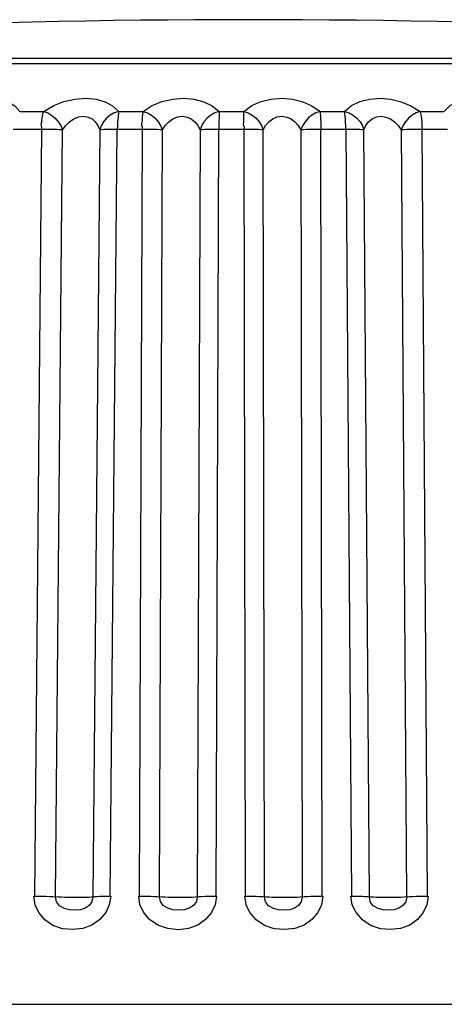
# Model space of a CAD drawing. Extents: x -4139 to -1089, y -1564 to 1941.
# Tile 157 of 160: x -2786.76 to -2783.29, y 1933.41 to 1941.46. Entities that reach past the tile are written whole.
import ezdxf

# ---------------------------------------------------------------- set-up
doc = ezdxf.new("R2010")
doc.units = 0
doc.header["$LTSCALE"] = 23.1
doc.layers.add('03_IOCASE_4_1_AM_0', color=7, linetype='CONTINUOUS')
doc.layers.add('XUAN_NIU_3_1_AM_0', color=7, linetype='CONTINUOUS')

msp = doc.modelspace()

# ---------------------------------------------------------------- linework, layer by layer
at = {"layer": '03_IOCASE_4_1_AM_0', "color": 7}
msp.add_line((-2852.0883, 1933.4079), (-2765.6911, 1933.4079), dxfattribs=at)
at = {"layer": 'XUAN_NIU_3_1_AM_0', "color": 2}
for p, q in [((-2777.682, 1941.1022), (-2792.1004, 1941.1022)), ((-2784.6383, 1941.1475), (-2787.3652, 1941.1476)), ((-2784.3254, 1941.1475), (-2784.6383, 1941.1475)), ((-2783.3103, 1941.1475), (-2784.3254, 1941.1475)), ((-2786.7625, 1940.7135), (-2786.5659, 1940.7135)), ((-2785.9519, 1940.7135), (-2785.7516, 1940.7135)), ((-2785.1296, 1940.7135), (-2784.9279, 1940.7135)), ((-2784.3048, 1940.7135), (-2784.1038, 1940.7135)), ((-2783.4864, 1940.7135), (-2783.2883, 1940.7135)), ((-2785.132, 1940.625), (-2785.1324, 1940.5671)), ((-2786.5784, 1940.5671), (-2786.8149, 1940.567)), ((-2786.5845, 1940.5671), (-2786.6418, 1934.2928)), ((-2786.4683, 1934.2883), (-2786.4112, 1940.5625)), ((-2786.1076, 1940.5625), (-2786.1647, 1934.2883)), ((-2786.0214, 1934.2928), (-2785.9644, 1940.5671)), ((-2785.7547, 1940.5671), (-2785.996, 1940.567)), ((-2785.761, 1940.5671), (-2785.7841, 1934.2928)), ((-2785.6175, 1934.2883), (-2785.5946, 1940.5625)), ((-2785.2871, 1940.5625), (-2785.31, 1934.2883)), ((-2784.9216, 1940.5671), (-2785.165, 1940.567)), ((-2785.1556, 1934.2928), (-2785.1328, 1940.5671)), ((-2784.9279, 1940.5671), (-2784.9166, 1934.2928)), ((-2784.7588, 1934.2883), (-2784.7703, 1940.5625)), ((-2784.4622, 1940.5625), (-2784.4507, 1934.2883)), ((-2784.0881, 1940.5671), (-2784.331, 1940.567)), ((-2784.2869, 1934.2928), (-2784.2985, 1940.5671)), ((-2784.0944, 1940.5671), (-2784.0487, 1934.2928)), ((-2783.9015, 1934.2883), (-2783.9473, 1940.5625)), ((-2783.642, 1940.5625), (-2783.5963, 1934.2883)), ((-2783.2635, 1940.5671), (-2783.5031, 1940.567)), ((-2783.4248, 1934.2928), (-2783.4708, 1940.5671))]:
    msp.add_line(p, q, dxfattribs=at)
for points in [[(-2781.5559, 1941.1475), (-2782.2677, 1941.1475), (-2782.6312, 1941.1475), (-2782.9729, 1941.1475), (-2783.3103, 1941.1475)], [(-2787.3618, 1940.7135), (-2787.2738, 1940.7617), (-2787.1856, 1940.7956), (-2787.0943, 1940.8151), (-2787.0064, 1940.8208), (-2786.9265, 1940.8135), (-2786.857, 1940.7931), (-2786.8031, 1940.7598), (-2786.7625, 1940.7135)], [(-2786.5659, 1940.7135), (-2786.4845, 1940.7617), (-2786.4003, 1940.7956), (-2786.3103, 1940.8151), (-2786.2213, 1940.8208), (-2786.1381, 1940.8135), (-2786.0632, 1940.7931), (-2786.0019, 1940.7598), (-2785.9519, 1940.7135)], [(-2785.7516, 1940.7135), (-2785.6778, 1940.7617), (-2785.5985, 1940.7956), (-2785.5108, 1940.8151), (-2785.4216, 1940.8209), (-2785.336, 1940.8135), (-2785.2566, 1940.7931), (-2785.1885, 1940.7598), (-2785.1296, 1940.7135)], [(-2784.9279, 1940.7135), (-2784.8624, 1940.7617), (-2784.789, 1940.7956), (-2784.7044, 1940.8151), (-2784.6161, 1940.8208), (-2784.5291, 1940.8135), (-2784.446, 1940.7931), (-2784.372, 1940.7598), (-2784.3048, 1940.7135)], [(-2784.1038, 1940.7135), (-2784.0473, 1940.7617), (-2783.9805, 1940.7956), (-2783.9002, 1940.8151), (-2783.8136, 1940.8208), (-2783.7262, 1940.8135), (-2783.6403, 1940.7931), (-2783.5611, 1940.7598), (-2783.4864, 1940.7135)], [(-2783.2883, 1940.7135), (-2783.2416, 1940.7617), (-2783.1821, 1940.7956), (-2783.1067, 1940.8151), (-2783.0229, 1940.8209), (-2782.9358, 1940.8135), (-2782.8481, 1940.7931), (-2782.7647, 1940.7598), (-2782.6833, 1940.7135)], [(-2786.5786, 1940.5671), (-2786.5809, 1940.5816), (-2786.585, 1940.596), (-2786.5855, 1940.6112), (-2786.5819, 1940.6271), (-2786.58, 1940.6429), (-2786.5784, 1940.6586), (-2786.576, 1940.6738), (-2786.5731, 1940.6883), (-2786.5696, 1940.7017), (-2786.5659, 1940.7135)], [(-2786.5659, 1940.7135), (-2786.5333, 1940.7013), (-2786.5028, 1940.6833), (-2786.4733, 1940.659), (-2786.4477, 1940.6295), (-2786.4272, 1940.5975), (-2786.4112, 1940.5625)], [(-2785.9519, 1940.7135), (-2785.9885, 1940.7017), (-2786.0227, 1940.6832), (-2786.053, 1940.6587), (-2786.0779, 1940.6296), (-2786.0965, 1940.597), (-2786.1076, 1940.5625)], [(-2785.9519, 1940.7135), (-2785.9554, 1940.6965), (-2785.9581, 1940.6757), (-2785.9604, 1940.6516), (-2785.9622, 1940.625), (-2785.9633, 1940.5968), (-2785.964, 1940.5671)], [(-2785.755, 1940.5671), (-2785.7574, 1940.5816), (-2785.7619, 1940.596), (-2785.7628, 1940.6112), (-2785.7597, 1940.6271), (-2785.7587, 1940.6429), (-2785.758, 1940.6586), (-2785.7568, 1940.6738), (-2785.7553, 1940.6883), (-2785.7535, 1940.7017), (-2785.7516, 1940.7135)], [(-2785.7516, 1940.7135), (-2785.7171, 1940.7013), (-2785.6854, 1940.6833), (-2785.6552, 1940.659), (-2785.6294, 1940.6295), (-2785.6094, 1940.5975), (-2785.5945, 1940.5625)], [(-2785.1296, 1940.7135), (-2785.1653, 1940.7017), (-2785.1991, 1940.6832), (-2785.2294, 1940.6587), (-2785.2549, 1940.6296), (-2785.2745, 1940.597), (-2785.2871, 1940.5625)], [(-2785.1296, 1940.7135), (-2785.1306, 1940.6965), (-2785.131, 1940.6757), (-2785.132, 1940.625)], [(-2784.928, 1940.6883), (-2784.9279, 1940.7017), (-2784.9279, 1940.7135)], [(-2784.9279, 1940.7135), (-2784.8919, 1940.7013), (-2784.8593, 1940.6833), (-2784.8287, 1940.659), (-2784.8031, 1940.6295), (-2784.7838, 1940.5975), (-2784.7702, 1940.5625)], [(-2784.3048, 1940.7135), (-2784.3391, 1940.7017), (-2784.372, 1940.6832), (-2784.4021, 1940.6587), (-2784.4279, 1940.6296), (-2784.4483, 1940.597), (-2784.4622, 1940.5625)], [(-2784.3048, 1940.7135), (-2784.3031, 1940.6965), (-2784.3014, 1940.6757), (-2784.3, 1940.6516), (-2784.2991, 1940.625), (-2784.2983, 1940.5968), (-2784.2981, 1940.5671)], [(-2784.0948, 1940.5671), (-2784.0953, 1940.5968), (-2784.0961, 1940.625), (-2784.0975, 1940.6516), (-2784.0992, 1940.6757), (-2784.1011, 1940.6965), (-2784.1038, 1940.7135)], [(-2784.1038, 1940.7135), (-2784.0675, 1940.7018), (-2784.0334, 1940.6832), (-2784.003, 1940.6587), (-2783.9778, 1940.6295), (-2783.9589, 1940.597), (-2783.9472, 1940.5625)], [(-2783.4864, 1940.7135), (-2783.519, 1940.7017), (-2783.5507, 1940.6832), (-2783.5802, 1940.6587), (-2783.6059, 1940.6296), (-2783.6269, 1940.597), (-2783.6421, 1940.5625)], [(-2783.4864, 1940.7135), (-2783.4822, 1940.6965), (-2783.4782, 1940.6757), (-2783.475, 1940.6516), (-2783.4727, 1940.625), (-2783.471, 1940.5968), (-2783.4704, 1940.5671)], [(-2786.4112, 1940.5625), (-2786.3854, 1940.5994), (-2786.3543, 1940.6294), (-2786.3186, 1940.6537), (-2786.28, 1940.6695), (-2786.2405, 1940.6737), (-2786.2031, 1940.668), (-2786.1708, 1940.652), (-2786.1438, 1940.628), (-2786.1226, 1940.5984), (-2786.1076, 1940.5625)], [(-2785.5946, 1940.5625), (-2785.5716, 1940.5994), (-2785.5429, 1940.6294), (-2785.5088, 1940.6537), (-2785.4711, 1940.6695), (-2785.4315, 1940.6737), (-2785.3931, 1940.668), (-2785.359, 1940.652), (-2785.3295, 1940.628), (-2785.3054, 1940.5984), (-2785.2871, 1940.5625)], [(-2784.9219, 1940.5671), (-2784.9244, 1940.5816), (-2784.9292, 1940.596), (-2784.9305, 1940.6112), (-2784.9281, 1940.6271), (-2784.9278, 1940.6429), (-2784.9282, 1940.6586), (-2784.928, 1940.6883)], [(-2784.7703, 1940.5625), (-2784.7504, 1940.5994), (-2784.7243, 1940.6294), (-2784.6923, 1940.6537), (-2784.6559, 1940.6695), (-2784.6166, 1940.6737), (-2784.5776, 1940.668), (-2784.542, 1940.652), (-2784.5105, 1940.628), (-2784.4836, 1940.5984), (-2784.4622, 1940.5625)], [(-2783.9473, 1940.5625), (-2783.9308, 1940.5994), (-2783.9076, 1940.6294), (-2783.878, 1940.6537), (-2783.8433, 1940.6695), (-2783.8047, 1940.6737), (-2783.7655, 1940.668), (-2783.7289, 1940.652), (-2783.6956, 1940.628), (-2783.6663, 1940.5984), (-2783.642, 1940.5625)], [(-2786.4111, 1940.5625), (-2786.4334, 1940.5638), (-2786.459, 1940.565), (-2786.4868, 1940.5659), (-2786.5171, 1940.5665), (-2786.5501, 1940.567), (-2786.5845, 1940.5671)], [(-2785.996, 1940.567), (-2786.0255, 1940.5666), (-2786.052, 1940.5659), (-2786.0749, 1940.565), (-2786.0937, 1940.5639), (-2786.1077, 1940.5625)], [(-2785.5945, 1940.5625), (-2785.6144, 1940.5638), (-2785.6381, 1940.565), (-2785.6644, 1940.5659), (-2785.6937, 1940.5665), (-2785.7263, 1940.567), (-2785.761, 1940.5671)], [(-2785.165, 1940.567), (-2785.1957, 1940.5666), (-2785.2238, 1940.5659), (-2785.2489, 1940.565), (-2785.2702, 1940.5639), (-2785.2871, 1940.5625)], [(-2784.7702, 1940.5625), (-2784.7875, 1940.5638), (-2784.809, 1940.565), (-2784.8336, 1940.5659), (-2784.8616, 1940.5665), (-2784.8934, 1940.567), (-2784.9279, 1940.5671)], [(-2784.331, 1940.567), (-2784.3625, 1940.5666), (-2784.392, 1940.5659), (-2784.419, 1940.565), (-2784.4427, 1940.5639), (-2784.4623, 1940.5625)], [(-2783.9472, 1940.5625), (-2783.9618, 1940.5638), (-2783.9808, 1940.565), (-2784.0033, 1940.5659), (-2784.0297, 1940.5665), (-2784.0604, 1940.567), (-2784.0944, 1940.5671)], [(-2783.5031, 1940.567), (-2783.5351, 1940.5666), (-2783.5657, 1940.5659), (-2783.5942, 1940.565), (-2783.62, 1940.5639), (-2783.6421, 1940.5625)], [(-2786.0176, 1934.2928), (-2786.0294, 1934.2227), (-2786.0589, 1934.1599), (-2786.1078, 1934.1021), (-2786.1712, 1934.0562), (-2786.2468, 1934.0289), (-2786.3286, 1934.0188), (-2786.4122, 1934.0266), (-2786.4906, 1934.0524), (-2786.5564, 1934.0995), (-2786.6067, 1934.1592), (-2786.6357, 1934.2226), (-2786.6455, 1934.2928)], [(-2786.6418, 1934.2928), (-2786.611, 1934.2928), (-2786.5797, 1934.2924), (-2786.5486, 1934.2917), (-2786.519, 1934.2908), (-2786.4919, 1934.2897)], [(-2786.4919, 1934.2897), (-2786.4464, 1934.287), (-2786.4212, 1934.2859), (-2786.3934, 1934.285), (-2786.3637, 1934.2843), (-2786.3327, 1934.2839), (-2786.3014, 1934.2837)], [(-2786.1647, 1934.2883), (-2786.1728, 1934.2474), (-2786.1953, 1934.2162), (-2786.2276, 1934.194), (-2786.2643, 1934.182), (-2786.3084, 1934.178), (-2786.3537, 1934.18), (-2786.3964, 1934.1916), (-2786.4366, 1934.2146), (-2786.4621, 1934.2467), (-2786.4683, 1934.2883)], [(-2786.3014, 1934.2837), (-2786.2722, 1934.2839), (-2786.2444, 1934.2843), (-2786.2191, 1934.2849), (-2786.1968, 1934.2858), (-2786.1785, 1934.287)], [(-2786.1785, 1934.287), (-2786.1507, 1934.2896), (-2786.1318, 1934.2908), (-2786.1086, 1934.2917), (-2786.0818, 1934.2924), (-2786.0524, 1934.2928), (-2786.0214, 1934.2928)], [(-2785.1518, 1934.2928), (-2785.1637, 1934.2221), (-2785.1933, 1934.159), (-2785.2421, 1934.1016), (-2785.3055, 1934.0561), (-2785.3813, 1934.0285), (-2785.4643, 1934.0184), (-2785.5514, 1934.0279), (-2785.6333, 1934.0554), (-2785.6996, 1934.1026), (-2785.7496, 1934.1616), (-2785.7784, 1934.2241), (-2785.7878, 1934.2928)], [(-2785.7841, 1934.2928), (-2785.7531, 1934.2928), (-2785.722, 1934.2924), (-2785.6918, 1934.2917), (-2785.6637, 1934.2908), (-2785.6387, 1934.2897)], [(-2785.6387, 1934.2897), (-2785.598, 1934.287), (-2785.5747, 1934.2859), (-2785.5484, 1934.285), (-2785.5197, 1934.2843), (-2785.4891, 1934.2839), (-2785.4577, 1934.2837)], [(-2785.31, 1934.2883), (-2785.3172, 1934.248), (-2785.3405, 1934.2165), (-2785.376, 1934.1934), (-2785.4162, 1934.1812), (-2785.4632, 1934.1781), (-2785.5107, 1934.1813), (-2785.5514, 1934.1936), (-2785.5876, 1934.2169), (-2785.6111, 1934.2483), (-2785.6175, 1934.2883)], [(-2785.4577, 1934.2837), (-2785.4278, 1934.2839), (-2785.3989, 1934.2843), (-2785.3719, 1934.2849), (-2785.3475, 1934.2858), (-2785.3267, 1934.287)], [(-2785.3267, 1934.287), (-2785.2931, 1934.2896), (-2785.2716, 1934.2908), (-2785.2463, 1934.2917), (-2785.2178, 1934.2924), (-2785.1872, 1934.2928), (-2785.1556, 1934.2928)], [(-2784.2831, 1934.2928), (-2784.2942, 1934.2227), (-2784.3232, 1934.1599), (-2784.3719, 1934.1021), (-2784.4354, 1934.0562), (-2784.5116, 1934.0289), (-2784.5944, 1934.0188), (-2784.6794, 1934.0266), (-2784.7595, 1934.0524), (-2784.8271, 1934.0995), (-2784.8791, 1934.1592), (-2784.9095, 1934.2226), (-2784.9203, 1934.2928)], [(-2784.9166, 1934.2928), (-2784.8856, 1934.2928), (-2784.8552, 1934.2924), (-2784.8263, 1934.2917), (-2784.8, 1934.2908), (-2784.7772, 1934.2897)], [(-2784.7772, 1934.2897), (-2784.7418, 1934.287), (-2784.7207, 1934.2859), (-2784.6962, 1934.285), (-2784.6687, 1934.2843), (-2784.639, 1934.2839), (-2784.6078, 1934.2837)], [(-2784.4507, 1934.2883), (-2784.4582, 1934.2474), (-2784.4814, 1934.2162), (-2784.5151, 1934.194), (-2784.5531, 1934.182), (-2784.5986, 1934.178), (-2784.6441, 1934.18), (-2784.6869, 1934.1916), (-2784.7264, 1934.2146), (-2784.7515, 1934.2467), (-2784.7588, 1934.2883)], [(-2784.6078, 1934.2837), (-2784.5776, 1934.2839), (-2784.5478, 1934.2843), (-2784.5194, 1934.2849), (-2784.4932, 1934.2858), (-2784.4701, 1934.287)], [(-2784.4701, 1934.287), (-2784.4311, 1934.2896), (-2784.4073, 1934.2908), (-2784.38, 1934.2917), (-2784.3501, 1934.2924), (-2784.3188, 1934.2928), (-2784.2869, 1934.2928)], [(-2783.4211, 1934.2928), (-2783.4317, 1934.2227), (-2783.46, 1934.1599), (-2783.5077, 1934.1021), (-2783.5702, 1934.0562), (-2783.6454, 1934.0289), (-2783.7274, 1934.0188), (-2783.8117, 1934.0266), (-2783.8914, 1934.0524), (-2783.9587, 1934.0995), (-2784.0108, 1934.1592), (-2784.0413, 1934.2226), (-2784.0525, 1934.2928)], [(-2784.0487, 1934.2928), (-2784.0183, 1934.2928), (-2783.9889, 1934.2924), (-2783.9615, 1934.2917), (-2783.9372, 1934.2908), (-2783.917, 1934.2897)], [(-2783.917, 1934.2897), (-2783.8872, 1934.287), (-2783.8686, 1934.2859), (-2783.8461, 1934.285), (-2783.8202, 1934.2843), (-2783.7916, 1934.2839), (-2783.761, 1934.2837)], [(-2783.5962, 1934.2883), (-2783.6033, 1934.2474), (-2783.6266, 1934.2162), (-2783.6603, 1934.194), (-2783.6983, 1934.182), (-2783.7438, 1934.178), (-2783.7886, 1934.18), (-2783.8308, 1934.1916), (-2783.8693, 1934.2146), (-2783.8938, 1934.2467), (-2783.9015, 1934.2883)], [(-2783.761, 1934.2837), (-2783.7308, 1934.2839), (-2783.7005, 1934.2843), (-2783.671, 1934.2849), (-2783.6432, 1934.2858), (-2783.6181, 1934.287)], [(-2783.6181, 1934.287), (-2783.5741, 1934.2896), (-2783.5482, 1934.2908), (-2783.5193, 1934.2917), (-2783.4884, 1934.2924), (-2783.4566, 1934.2928), (-2783.4248, 1934.2928)]]:
    msp.add_lwpolyline(points, dxfattribs=at)
at = {"layer": 'XUAN_NIU_3_1_AM_0', "color": 7}
msp.add_arc((-2784.8912, 1862.4824), 78.9818, 84.867361, 95.132639, dxfattribs=at)

doc.saveas('drawing.dxf')
